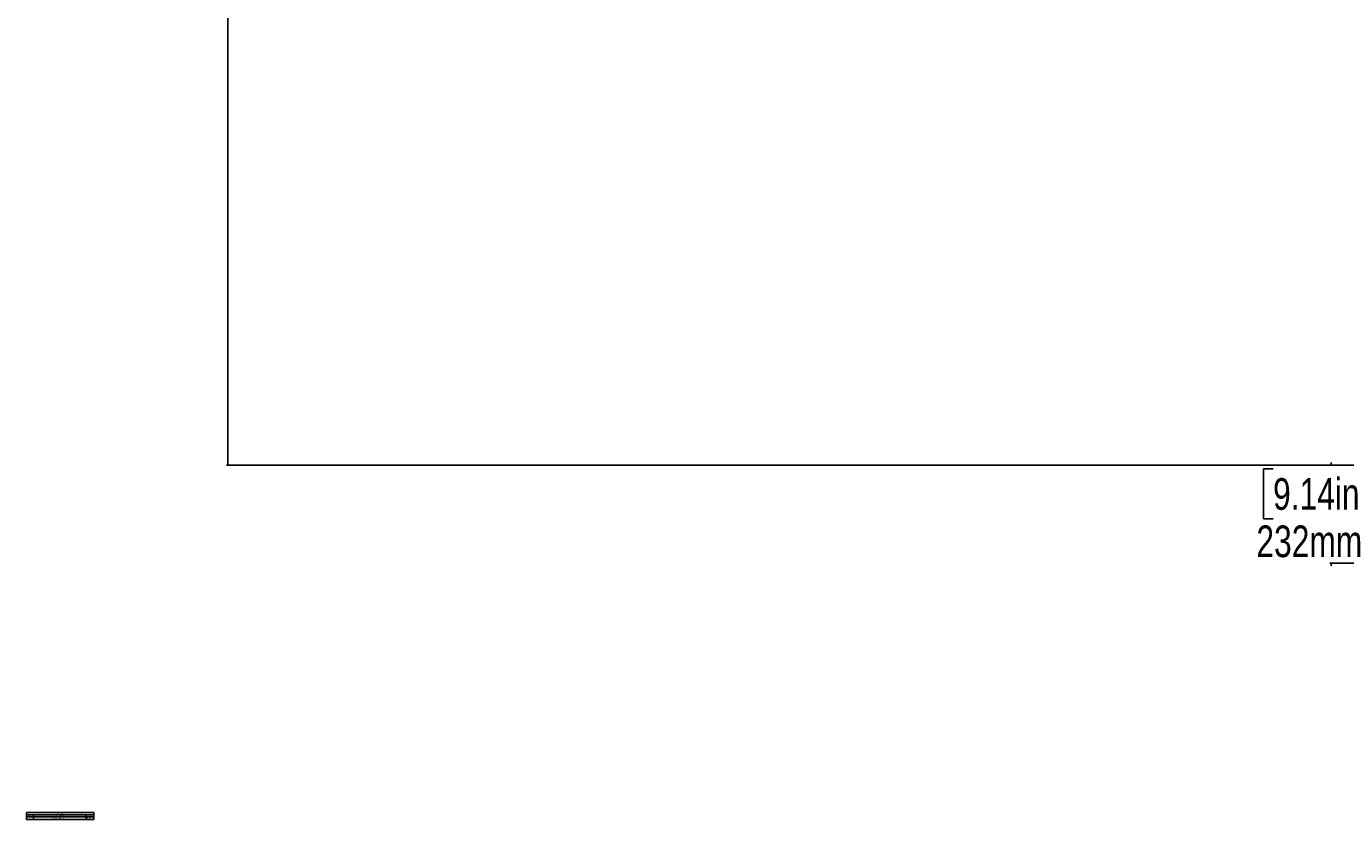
# Model space of a CAD drawing. Header units: millimetres. Extents: x 10 to 13239, y 20 to 10604.
# Tile 1 of 139: x 10 to 3136, y 20 to 1900. Entities that reach past the tile are written whole.
import ezdxf

# ---------------------------------------------------------------- set-up
doc = ezdxf.new("R2010")
doc.units = ezdxf.units.MM
doc.layers.add('COMPONENT_GEOMETRY', color=7, linetype='Continuous')
doc.styles.add('SLDTEXTSTYLE0', font='TXT', dxfattribs={"width": 0.75})
doc.dimstyles.new('SLDDIMSTYLE1', dxfattribs={"dimtxt": 75, "dimasz": 3.302, "dimexe": 0, "dimexo": 0.0625, "dimgap": 18.75, "dimtad": 0, "dimtih": 1, "dimtoh": 1, "dimdec": 1, "dimrnd": 1e-09, "dimzin": 12, "dimdsep": 46, "dimtxsty": 'SLDTEXTSTYLE0', "dimsah": 1, "dimcen": 0.09, "dimadec": 0, "dimazin": 3, "dimtfac": 1, "dimtdec": 1, "dimtofl": 0, "dimtmove": 0, "dimatfit": 3, "dimfxl": 1, "dimfrac": 2, "dimtolj": 1, "dimtzin": 12, "dimarcsym": 0})
doc.dimstyles.new('SLDDIMSTYLE2', dxfattribs={"dimtxt": 75, "dimasz": 3.302, "dimexe": 0, "dimexo": 0.0625, "dimgap": 18.75, "dimtad": 0, "dimtih": 1, "dimtoh": 1, "dimdec": 0, "dimrnd": 1e-09, "dimzin": 12, "dimdsep": 46, "dimtxsty": 'SLDTEXTSTYLE0', "dimsah": 1, "dimcen": 0.09, "dimadec": 0, "dimazin": 3, "dimtfac": 1, "dimtdec": 3, "dimtmove": 0, "dimatfit": 0, "dimfxl": 1, "dimfrac": 2, "dimtolj": 1, "dimtzin": 12, "dimarcsym": 0})

# ---------------------------------------------------------------- blocks, each defined once
blk = doc.blocks.new('SW_TABLEANNOTATION_4')
at = {"layer": 'COMPONENT_GEOMETRY', "color": 0}
for p, q in [((0, 0), (0, -17.1)), ((159.7, 0), (0, 0)), ((159.7, -17.1), (159.7, 0)), ((0, -5.5), (159.7, -5.5)), ((0, -10.9), (159.7, -10.9)), ((0, -17.1), (159.7, -17.1)), ((16.9, -5.5), (16.9, -10.9)), ((16.9, -10.9), (16.9, -17.1)), ((141.9, -5.5), (141.9, -10.9)), ((141.9, -10.9), (141.9, -17.1))]:
    blk.add_line(p, q, dxfattribs=at)
at = {"layer": 'COMPONENT_GEOMETRY', "color": 0, "attachment_point": 1, "style": 'SLDTEXTSTYLE0'}
for s, insert, char_height in [('REV.', (5.4, -6.9), 2.12), ('A', (7.4, -12.7), 2.12), ('Initial check in for costing', (62.2, -12.7), 2.117), ('DESCRIPTION', (70.5, -6.9), 2.117), ('REVISIONS', (72.9, -1.4), 2.12), ('01/12/2017', (143.3, -12.7), 2.12), ('DATE', (147.4, -6.9), 2.12)]:
    blk.add_mtext(s, dxfattribs=dict(at, insert=insert, char_height=char_height))
blk = doc.blocks.new('_D_4')
at = {"layer": 'COMPONENT_GEOMETRY', "color": 7}
for p, q in [((2963.7, 852), (2940.8, 852)), ((2940.8, 852), (2940.8, 732.9)), ((3848.6, 860.1), (3097.9, 860.1)), ((3101.1, 860.1), (3101.1, 866.4)), ((3238.5, 852), (3261.4, 852)), ((3261.4, 852), (3261.4, 732.9)), ((2940.8, 732.9), (2963.7, 732.9)), ((3261.4, 732.9), (3238.5, 732.9)), ((3412.2, 627.9), (3097.9, 627.9)), ((3101.1, 627.9), (3101.1, 621.5))]:
    blk.add_line(p, q, dxfattribs=at)
for points in [[(3101.1, 860.1), (3101.6, 863.4), (3100.6, 863.4)], [(3101.1, 627.9), (3100.6, 624.6), (3101.6, 624.6)]]:
    blk.add_solid(points, dxfattribs=at)
at = {"layer": 'COMPONENT_GEOMETRY', "color": 7, "char_height": 75, "attachment_point": 1, "style": 'SLDTEXTSTYLE0'}
for s, insert in [('9.14in', (2963.7, 829.6)), ('232mm', (2924.2, 717.4))]:
    blk.add_mtext(s, dxfattribs=dict(at, insert=insert))
blk = doc.blocks.new('_D_5')
at = {"layer": 'COMPONENT_GEOMETRY', "color": 7}
for p, q in [((3877, 3780.6), (483.9, 3780.6)), ((487.1, 3780.6), (487.1, 2443.6)), ((337, 2428.3), (314.2, 2428.3)), ((314.2, 2428.3), (314.2, 2309.3)), ((637.1, 2428.3), (660, 2428.3)), ((660, 2428.3), (660, 2309.3)), ((314.2, 2309.3), (337, 2309.3)), ((660, 2309.3), (637.1, 2309.3)), ((487.1, 860.1), (487.1, 2197.1)), ((3847.1, 860.1), (483.9, 860.1))]:
    blk.add_line(p, q, dxfattribs=at)
for points in [[(487.1, 3780.6), (486.6, 3777.3), (487.6, 3777.3)], [(487.1, 860.1), (487.6, 863.4), (486.6, 863.4)]]:
    blk.add_solid(points, dxfattribs=at)
at = {"layer": 'COMPONENT_GEOMETRY', "color": 7, "char_height": 75, "attachment_point": 1, "style": 'SLDTEXTSTYLE0'}
for s, insert in [('9\'6.98"', (337, 2406)), ('2920.5mm', (240.9, 2293.7))]:
    blk.add_mtext(s, dxfattribs=dict(at, insert=insert))

msp = doc.modelspace()

# ---------------------------------------------------------------- block references
at = {"layer": 'COMPONENT_GEOMETRY'}
msp.add_blockref('SW_TABLEANNOTATION_4', (9.78, 37.37), dxfattribs=at)

# ---------------------------------------------------------------- dimensions: what is measured, and where the dimension line sits
at = {"layer": 'COMPONENT_GEOMETRY', "color": 7}
for base, p1, p2, dimstyle, picture, middle in [((487.09, 3780.57), (3848.34, 860.07), (3878.23, 3780.57), 'SLDDIMSTYLE1', '_D_5', (487.09, 2320.32)), ((3101.1, 860.07), (3413.44, 627.88), (3849.84, 860.07), 'SLDDIMSTYLE2', '_D_4', (3101.1, 743.97))]:
    dim = msp.add_linear_dim(base=base, p1=p1, p2=p2, angle=90, dimstyle=dimstyle, dxfattribs=at)
    dim.commit()
    dim.dimension.update_dxf_attribs({"geometry": picture, "text_midpoint": middle, "dimtype": 160})

doc.saveas('drawing.dxf')
